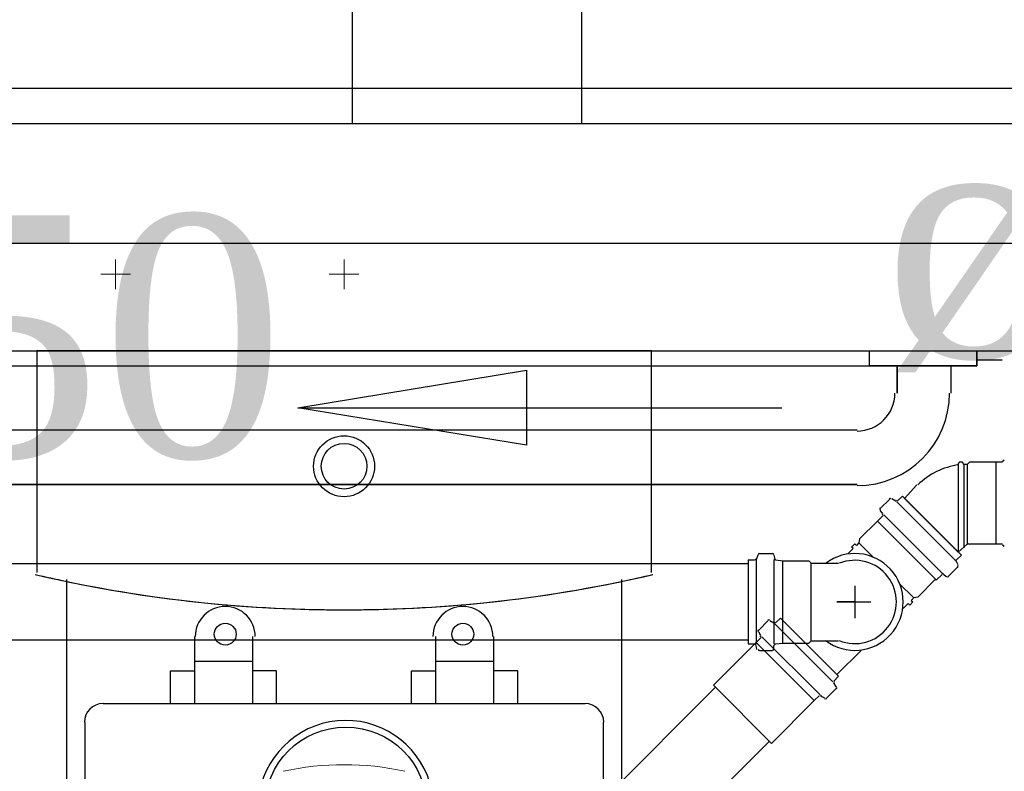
# Model space of a CAD drawing. Header units: millimetres. Extents: x 335 to 739279, y -1 to 84.
# Tile 77 of 244: x 377.958 to 378.82, y 21.943 to 22.601. Entities that reach past the tile are written whole.
import ezdxf

# ---------------------------------------------------------------- set-up
doc = ezdxf.new("R2010")
doc.units = ezdxf.units.MM
doc.header["$MEASUREMENT"] = 0
for name, color, linetype, lineweight in [('CV-Sentido tubo', 7, 'Continuous', 20), ('CV-Seção tubo', 1, 'Continuous', 30), ('CV-Textos tubo', 7, 'Continuous', 20), ('Simbolos', 1, 'Continuous', 30), ('SIMBOLOS INT', 8, 'Continuous', 5), ('Simbolos_int', 1, 'Continuous', 30), ('TQ-Seção tubo', 1, 'Continuous', 30), ('TQ-Textos tubo', 7, 'Continuous', 20)]:
    doc.layers.add(name, color=color, linetype=linetype, lineweight=lineweight)
doc.styles.add('TimesNewRoman', font='times.ttf')
doc.dimstyles.get("Standard").update_dxf_attribs({"dimtxt": 0.18, "dimasz": 0.18, "dimexe": 0.18, "dimexo": 0.0625, "dimgap": 0.09, "dimtad": 0, "dimtih": 1, "dimtoh": 1, "dimdec": 4, "dimzin": 0, "dimdsep": 46, "dimtxsty": 'Standard', "dimcen": 0.09, "dimadec": 0, "dimazin": 0, "dimtfac": 1, "dimtdec": 4, "dimtofl": 0, "dimtmove": 0, "dimatfit": 3, "dimfxl": 0, "dimtolj": 1, "dimtzin": 0, "dimarcsym": 0})

msp = doc.modelspace()

# ---------------------------------------------------------------- linework, layer by layer
at = {"color": 7}
for p, q in [((378.24882, 25.08391), (378.24882, 22.50991)), ((377.05482, 22.50991), (380.98882, 22.50991)), ((377.57982, 22.31091), (379.79482, 22.31091)), ((378.70182, 22.29791), (378.70182, 22.31091)), ((378.70182, 22.29791), (378.70182, 22.31091)), ((378.79582, 22.31091), (378.79582, 22.29791)), ((378.79582, 22.29791), (378.79582, 22.31091)), ((377.68782, 22.29791), (378.79582, 22.29791)), ((378.72582, 22.29791), (378.70182, 22.29791)), ((378.79582, 22.29791), (378.70182, 22.29791)), ((378.72582, 22.27391), (378.72582, 22.29791)), ((378.72582, 22.29791), (378.72582, 22.27391)), ((378.77282, 22.29791), (378.77282, 22.27391)), ((378.79582, 22.29791), (378.77282, 22.29791)), ((378.77282, 22.29791), (378.77282, 22.27391)), ((378.79582, 22.30291), (378.81782, 22.30291)), ((377.79082, 22.24191), (378.69082, 22.24191)), ((377.79082, 22.24191), (378.69082, 22.24191)), ((378.69082, 22.19391), (377.79082, 22.19391)), ((377.79082, 22.19391), (378.69082, 22.19391))]:
    msp.add_line(p, q, dxfattribs=at)
at = {"color": 8}
for p, q in [((377.97282, 22.31091), (377.97282, 22.11691)), ((378.51082, 22.31091), (377.97282, 22.31091)), ((378.51082, 22.31091), (377.97282, 22.31091)), ((377.97282, 22.31091), (377.97282, 22.11691)), ((378.51082, 22.11691), (378.51082, 22.31091)), ((378.51082, 22.11691), (378.51082, 22.31091)), ((377.99882, 22.11091), (377.99882, 21.71391)), ((378.48482, 21.71391), (378.48482, 22.11091)), ((378.11082, 22.06091), (378.11082, 22.00191)), ((378.16182, 22.00191), (378.16182, 22.06091)), ((378.32182, 22.06091), (378.32182, 22.00191)), ((378.37282, 22.00191), (378.37282, 22.06091)), ((378.16182, 22.03891), (378.11082, 22.03891)), ((378.37282, 22.03891), (378.32182, 22.03891)), ((378.08982, 22.03091), (378.11082, 22.03091)), ((378.08982, 22.00191), (378.08982, 22.03091)), ((378.18282, 22.03091), (378.16182, 22.03091)), ((378.18282, 22.00191), (378.18282, 22.03091)), ((378.30082, 22.03091), (378.32182, 22.03091)), ((378.30082, 22.00191), (378.30082, 22.03091)), ((378.39382, 22.03091), (378.37282, 22.03091)), ((378.39382, 22.00191), (378.39382, 22.03091)), ((378.45282, 22.00191), (378.03082, 22.00191)), ((378.01482, 21.98591), (378.01482, 21.64691)), ((378.46882, 21.64691), (378.46882, 21.98591))]:
    msp.add_line(p, q, dxfattribs=at)
at = {"color": 3}
for points in [[(386.19462, 22.40499), (375.82174, 22.40499), (375.82174, 30.92959), (386.19462, 30.92959)], [(380.00186, 18.57931), (376.66906, 18.57931), (376.66906, 22.54071), (380.00186, 22.54071)]]:
    msp.add_lwpolyline(points, close=True, dxfattribs=at)
at = {"color": 7}
msp.add_lwpolyline([(378.24882, 22.50991), (378.44982, 22.50991), (378.44982, 25.08391)], dxfattribs=at)
at = {"color": 8}
for centre, radius in [((378.24182, 22.20991), 0.02667), ((378.24182, 22.20991), 0.02), ((378.13782, 22.06291), 0.00958), ((378.34582, 22.06291), 0.00958)]:
    msp.add_circle(centre, radius, dxfattribs=at)
at = {"color": 7}
for radius in [0.08093, 0.03317, 0.08093, 0.03317]:
    msp.add_arc((378.69082, 22.27391), radius, 270, 0, dxfattribs=at)
at = {"color": 8}
for centre, radius, start, end in [((378.23882, 23.26091), 1.17655, 256.867, 258.197), ((378.23882, 23.26091), 1.17655, 256.867, 270.13), ((378.24482, 23.26091), 1.17655, 269.87, 283.133), ((378.24482, 23.26091), 1.17655, 281.803, 283.133), ((378.24182, 23.28691), 1.20263, 258.327, 281.673), ((378.13782, 22.06091), 0.02625, 0, 180), ((378.34582, 22.06091), 0.02625, 0, 180), ((378.03082, 21.98591), 0.01627, 90, 180), ((378.45282, 21.98591), 0.01627, 0, 90)]:
    msp.add_arc(centre, radius, start, end, dxfattribs=at)
at = {"layer": 'CV-Seção tubo'}
for p, q in [((378.59552, 22.12447), (377.73762, 22.12447)), ((378.59552, 22.0578), (377.73762, 22.0578))]:
    msp.add_line(p, q, dxfattribs=at)
at = {"layer": 'Simbolos'}
for p, q in [((378.77922, 22.21158), (378.78022, 22.21358)), ((378.78322, 22.21358), (378.78022, 22.21358)), ((378.78422, 22.21158), (378.78322, 22.21358)), ((378.78722, 22.21158), (378.78422, 22.21158)), ((378.78922, 22.21358), (378.78722, 22.21158)), ((378.81222, 22.21358), (378.78922, 22.21358)), ((378.81822, 22.21358), (378.81222, 22.21358)), ((378.74322, 22.19358), (378.73222, 22.18158)), ((378.73052, 22.18377), (378.72632, 22.17953)), ((378.78212, 22.13215), (378.73052, 22.18377)), ((378.71922, 22.18094), (378.71142, 22.17316)), ((378.72132, 22.18165), (378.72492, 22.17953)), ((378.71362, 22.1668), (378.70862, 22.16185)), ((378.71072, 22.17104), (378.71282, 22.16892)), ((378.70862, 22.16185), (378.69302, 22.14629)), ((378.68882, 22.14205), (378.68602, 22.13922)), ((378.69022, 22.14064), (378.68882, 22.14205)), ((378.69232, 22.14276), (378.69022, 22.14064)), ((378.69302, 22.14629), (378.69232, 22.14276)), ((378.78722, 22.14158), (378.77922, 22.13458)), ((378.81222, 22.14158), (378.78922, 22.14158)), ((378.81822, 22.14158), (378.81222, 22.14158)), ((378.60392, 22.13215), (378.60252, 22.12791)), ((378.60542, 22.13356), (378.61672, 22.13356)), ((378.61812, 22.13215), (378.61882, 22.12861)), ((378.68742, 22.13781), (378.68312, 22.13356)), ((378.68742, 22.13781), (378.68602, 22.13922)), ((378.78212, 22.13215), (378.77792, 22.12791)), ((378.59552, 22.12791), (378.59552, 22.05437)), ((378.59552, 22.12791), (378.60112, 22.12791)), ((378.61952, 22.12791), (378.62592, 22.1272)), ((378.62592, 22.1272), (378.64852, 22.1272)), ((378.64852, 22.1272), (378.65062, 22.12508)), ((378.65062, 22.12508), (378.67472, 22.12508)), ((378.77932, 22.12367), (378.77792, 22.12649)), ((378.76522, 22.11518), (378.76022, 22.11023)), ((378.76872, 22.11306), (378.76662, 22.11518)), ((378.77862, 22.12154), (378.77082, 22.11377)), ((378.75952, 22.11094), (378.74402, 22.09538)), ((378.76022, 22.11023), (378.75952, 22.11094)), ((378.73552, 22.08972), (378.73122, 22.08548)), ((378.73552, 22.08972), (378.73692, 22.08831)), ((378.73972, 22.09114), (378.73692, 22.08831)), ((378.74042, 22.09467), (378.73832, 22.09255)), ((378.73832, 22.09255), (378.73972, 22.09114)), ((378.74402, 22.09538), (378.74042, 22.09467)), ((378.61312, 22.07487), (378.60472, 22.06639)), ((378.61462, 22.07487), (378.61812, 22.07275)), ((378.62372, 22.07699), (378.61952, 22.07275)), ((378.62372, 22.07699), (378.67472, 22.02608)), ((378.60472, 22.06497), (378.60612, 22.06214)), ((378.60182, 22.05507), (378.56512, 22.0183)), ((378.59552, 22.05437), (378.60112, 22.05437)), ((378.60252, 22.05578), (378.60182, 22.05507)), ((378.60682, 22.06002), (378.60252, 22.05578)), ((378.61952, 22.05437), (378.62592, 22.05508)), ((378.62592, 22.05508), (378.64852, 22.05508)), ((378.64852, 22.05508), (378.65062, 22.0572)), ((378.65062, 22.0572), (378.67472, 22.0572)), ((378.60322, 22.04942), (378.60252, 22.05295)), ((378.60542, 22.04871), (378.61672, 22.04871)), ((378.61812, 22.05013), (378.61812, 22.05295)), ((378.69452, 22.04871), (378.67322, 22.0275)), ((378.67472, 22.02608), (378.67042, 22.02184)), ((378.67252, 22.01689), (378.67042, 22.02043)), ((378.67252, 22.01548), (378.66412, 22.00699)), ((378.65272, 22.00416), (378.61602, 21.96739)), ((378.65342, 22.00487), (378.65272, 22.00416)), ((378.65772, 22.00911), (378.65342, 22.00487)), ((378.66262, 22.00699), (378.65982, 22.0084))]:
    msp.add_line(p, q, dxfattribs=at)
for centre, radius, start, end in [((378.78822, 22.14858), 0.06309, 97.6023, 134.556), ((378.81822, 22.21558), 0.00133, 270, 355), ((378.71992, 22.18023), 0.00133, 60, 135), ((378.72492, 22.18094), 0.00133, 240, 315), ((378.71212, 22.17246), 0.00133, 135, 220), ((378.71212, 22.16821), 0.00133, 315, 40.0001), ((378.78822, 22.14058), 0.00133, 45, 135), ((378.81822, 22.13958), 0.00133, 5, 90), ((378.60542, 22.13215), 0.00133, 90.0002, 165), ((378.61672, 22.13215), 0.00133, 5.00017, 90.0002), ((378.60112, 22.12932), 0.00133, 270, 345), ((378.61952, 22.12932), 0.00133, 185, 270), ((378.68882, 22.09114), 0.03647, 247.953, 112.047), ((378.77862, 22.1272), 0.00133, 135, 210), ((378.76592, 22.11447), 0.00133, 49.9999, 135), ((378.77792, 22.12225), 0.00133, 315, 30), ((378.77012, 22.11447), 0.00133, 230, 315), ((378.61382, 22.07417), 0.00133, 60, 135), ((378.61812, 22.07417), 0.00133, 240, 315), ((378.60542, 22.06568), 0.00133, 135, 220), ((378.60112, 22.05295), 0.00133, 15, 89.9999), ((378.60542, 22.06144), 0.00133, 315, 40), ((378.61952, 22.05295), 0.00133, 90, 175), ((378.60542, 22.05013), 0.00133, 195, 270), ((378.61672, 22.05013), 0.00133, 270, 355), ((378.67182, 22.02043), 0.00133, 135, 210), ((378.67182, 22.01618), 0.00133, 315, 30), ((378.65912, 22.0077), 0.00133, 50, 135), ((378.66332, 22.0077), 0.00133, 230, 315), ((378.24332, 21.91058), 0.07687, 16.6998, 253.13)]:
    msp.add_arc(centre, radius, start, end, dxfattribs=at)
at = {"layer": 'SIMBOLOS INT', "linetype": 'Continuous'}
for p, q in [((378.04182, 22.39091), (378.04182, 22.36491)), ((378.24182, 22.39091), (378.24182, 22.36491)), ((378.05482, 22.37791), (378.02882, 22.37791)), ((378.25482, 22.37791), (378.22882, 22.37791))]:
    msp.add_line(p, q, dxfattribs=at)
msp.add_arc((378.24182, 21.70091), 0.24781, 77.572, 102.428, dxfattribs=at)
at = {"layer": 'Simbolos_int'}
for p, q in [((378.77922, 22.21158), (378.77922, 22.13458)), ((378.78422, 22.21158), (378.78422, 22.13858)), ((378.78722, 22.21158), (378.78722, 22.14158)), ((378.81222, 22.21358), (378.81222, 22.14158)), ((378.77722, 22.1272), (378.72562, 22.17882)), ((378.77922, 22.13458), (378.73222, 22.18158)), ((378.76592, 22.11589), (378.71432, 22.16751)), ((378.75952, 22.11094), (378.70862, 22.16185)), ((378.69232, 22.14276), (378.70512, 22.13003)), ((378.60252, 22.12791), (378.60252, 22.05437)), ((378.61812, 22.12791), (378.61812, 22.05437)), ((378.62592, 22.05508), (378.62592, 22.1272)), ((378.65062, 22.0572), (378.65062, 22.12508)), ((378.74042, 22.09467), (378.72772, 22.1074)), ((378.68882, 22.10528), (378.68882, 22.077)), ((378.68882, 22.09114), (378.67322, 22.09114)), ((378.67322, 22.09114), (378.70292, 22.09114)), ((378.61882, 22.07204), (378.66972, 22.02113)), ((378.60252, 22.05578), (378.65342, 22.00487)), ((378.60752, 22.06073), (378.65842, 22.00982)), ((378.67322, 22.0275), (378.64572, 22.05508)), ((378.56512, 22.0183), (378.61602, 21.96739))]:
    msp.add_line(p, q, dxfattribs=at)
msp.add_circle((378.24332, 21.91058), 0.071, dxfattribs=at)
msp.add_arc((378.68882, 22.09114), 0.0424, 232.861, 127.139, dxfattribs=at)
at = {"layer": 'TQ-Seção tubo'}
for p, q in [((378.73222, 22.18165), (378.73242, 22.18188)), ((378.77932, 22.13451), (378.77952, 22.13474)), ((378.56692, 22.01642), (378.45032, 21.89977)), ((378.61412, 21.96927), (378.49742, 21.85263))]:
    msp.add_line(p, q, dxfattribs=at)

# ---------------------------------------------------------------- texts
at = {"layer": 'CV-Textos tubo', "insert": (377.94964, 22.20455), "char_height": 0.2118, "width": 0.8963006, "attachment_point": 8, "line_spacing_factor": 0.798, "style": 'TimesNewRoman'}
msp.add_mtext('ø50', dxfattribs=at)
at = {"layer": 'TQ-Textos tubo', "insert": (378.71408, 22.29213), "char_height": 0.2118, "width": 0.8963006, "attachment_point": 7, "line_spacing_factor": 0.798, "style": 'TimesNewRoman'}
msp.add_mtext('ø50', dxfattribs=at)

# ---------------------------------------------------------------- leaders
at = {"layer": 'CV-Sentido tubo'}
msp.add_leader([(378.20148, 22.26112), (378.62508, 22.26112)], dimstyle='Standard', override={"dimasz": 0.2, "dimldrblk": 'CLOSED'}, dxfattribs=at)

doc.saveas('drawing.dxf')
